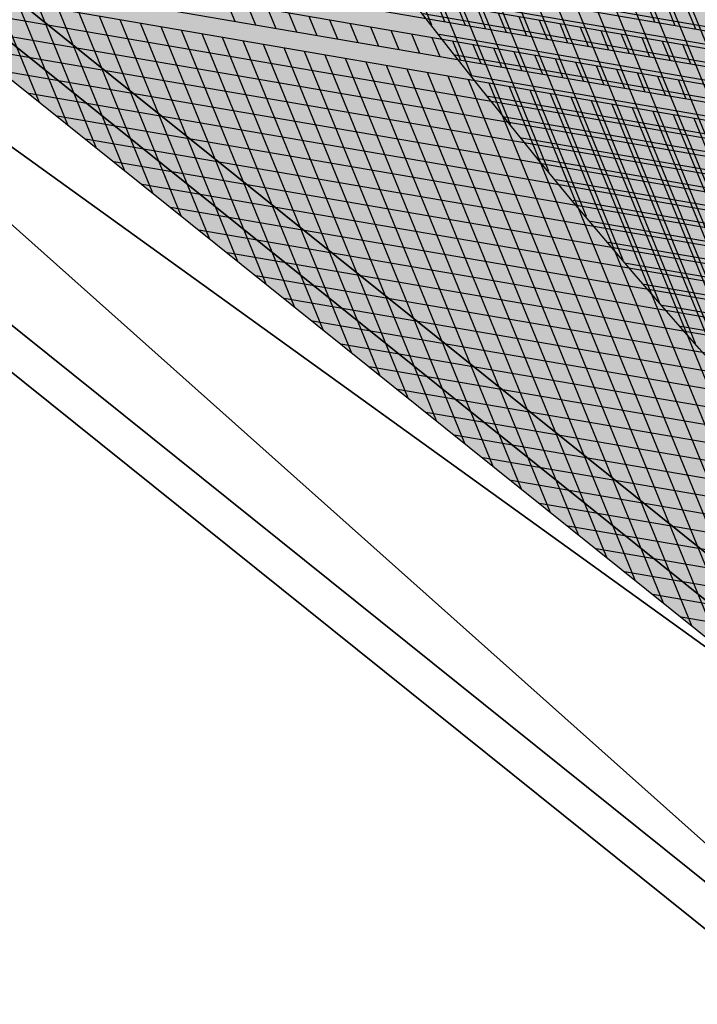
# Model space of a CAD drawing. Header units: millimetres. Extents: x 0 to 84100, y 0 to 59400.
# Tile 43 of 113: x 14274.76 to 14277.06, y 54276.62 to 54279.97. Entities that reach past the tile are written whole.
import ezdxf

# ---------------------------------------------------------------- set-up
doc = ezdxf.new("R2010")
doc.units = ezdxf.units.MM
doc.layers.add('GRILLE', color=7, linetype='Continuous')

# ---------------------------------------------------------------- blocks, each defined once
blk = doc.blocks.new('*X25')
at = {"color": 0}
for p, q in [((12.14963104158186, 13.83654316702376), (2.086543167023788, 23.89963104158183)), ((12.14650210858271, 14.01644879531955), (2.266448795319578, 23.89650210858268)), ((12.14003328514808, 14.19969431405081), (2.449694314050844, 23.89003328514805)), ((12.13002434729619, 14.38647994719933), (2.636479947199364, 23.88002434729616)), ((12.11625030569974, 14.57703068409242), (2.827030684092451, 23.86625030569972)), ((12.09845690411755, 14.77160078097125), (3.021600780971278, 23.84845690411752))]:
    blk.add_line(p, q, dxfattribs=at)
blk = doc.blocks.new('*X26')
at = {"color": 0}
for p, q in [((12.14963104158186, 13.83654316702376), (2.086543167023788, 23.89963104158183)), ((12.14650210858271, 14.01644879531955), (2.266448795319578, 23.89650210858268)), ((12.14003328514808, 14.19969431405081), (2.449694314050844, 23.89003328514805)), ((12.13002434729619, 14.38647994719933), (2.636479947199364, 23.88002434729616)), ((12.11625030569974, 14.57703068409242), (2.827030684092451, 23.86625030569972)), ((12.09845690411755, 14.77160078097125), (3.021600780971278, 23.84845690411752))]:
    blk.add_line(p, q, dxfattribs=at)
blk = doc.blocks.new('*X27')
at = {"color": 0}
for p, q in [((21.82193542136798, 18.12959771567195), (6.379597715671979, 33.57193542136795)), ((21.77001914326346, 18.35829068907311), (6.608290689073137, 33.52001914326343)), ((21.71440627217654, 18.59068025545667), (6.840680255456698, 33.46440627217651)), ((21.65487772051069, 18.82698550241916), (7.076985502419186, 33.40487772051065)), ((21.59119002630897, 19.06744989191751), (7.317449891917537, 33.34119002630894)), ((21.52307135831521, 19.31234525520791), (7.562345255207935, 33.27307135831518)), ((21.45021663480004, 19.56197667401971), (7.811976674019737, 33.20021663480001)), ((21.37228150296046, 19.81668850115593), (8.066688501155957, 33.12228150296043)), ((21.28887483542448, 20.07687186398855), (8.326871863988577, 33.03887483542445)), ((21.19954927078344, 20.34297412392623), (8.592974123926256, 32.94954927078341)), ((21.10378913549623, 20.61551095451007), (8.8655109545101, 32.8537891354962)), ((21.00099480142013, 20.89508198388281), (9.145081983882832, 32.75099480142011)), ((20.89046210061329, 21.18239137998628), (9.432391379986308, 32.64046210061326)), ((20.77135474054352, 21.47827543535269), (9.728275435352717, 32.52135474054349)), ((20.64266656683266, 21.78374030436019), (10.03374030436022, 32.39266656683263)), ((12.05939751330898, 13.75), (2.000000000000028, 23.80939751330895)), ((11.88262081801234, 13.75), (2.000000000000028, 23.63262081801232)), ((2.000000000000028, 23.03642674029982), (2.474873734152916, 23.5113004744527)), ((11.70584412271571, 13.75), (2.000000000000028, 23.45584412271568)), ((2.000000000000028, 22.85965004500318), (2.563262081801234, 23.42291212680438)), ((2.000000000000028, 22.68287334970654), (2.651650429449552, 23.33452377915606)), ((11.52906742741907, 13.75), (2.000000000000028, 23.27906742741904)), ((2.000000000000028, 22.50609665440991), (2.740038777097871, 23.24613543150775)), ((2.000000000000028, 22.32931995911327), (2.828427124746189, 23.15774708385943)), ((11.35229073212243, 13.75), (2.000000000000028, 23.10229073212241)), ((2.000000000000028, 22.15254326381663), (2.916815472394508, 23.06935873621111)), ((2.000000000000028, 21.97576656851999), (3.005203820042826, 22.98097038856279)), ((11.1755140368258, 13.75), (2.000000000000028, 22.92551403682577)), ((2.000000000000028, 21.79898987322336), (3.093592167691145, 22.89258204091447)), ((2.000000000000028, 21.62221317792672), (3.181980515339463, 22.80419369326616)), ((10.99873734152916, 13.75), (2.000000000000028, 22.74873734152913)), ((2.000000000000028, 21.44543648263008), (3.270368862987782, 22.71580534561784)), ((2.000000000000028, 21.26865978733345), (3.3587572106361, 22.62741699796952)), ((3.623922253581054, 22.5390286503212), (3.712310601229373, 22.62741699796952)), ((10.82196064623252, 13.75), (2.000000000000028, 22.57196064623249)), ((2.000000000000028, 21.09188309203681), (3.447145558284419, 22.5390286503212)), ((3.712310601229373, 22.45064030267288), (3.800698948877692, 22.5390286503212)), ((2.000000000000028, 20.91510639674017), (3.535533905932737, 22.45064030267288)), ((3.800698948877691, 22.36225195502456), (3.88908729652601, 22.45064030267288)), ((10.64518395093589, 13.75), (2.000000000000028, 22.39518395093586)), ((2.000000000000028, 20.73832970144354), (3.623922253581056, 22.36225195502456)), ((3.889087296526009, 22.27386360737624), (3.977475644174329, 22.36225195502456)), ((2.000000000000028, 20.5615530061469), (3.712310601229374, 22.27386360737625)), ((3.977475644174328, 22.18547525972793), (4.065863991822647, 22.27386360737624)), ((10.46840725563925, 13.75), (2.000000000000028, 22.21840725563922)), ((2.000000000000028, 20.38477631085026), (3.800698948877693, 22.18547525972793)), ((4.065863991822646, 22.09708691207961), (4.154252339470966, 22.18547525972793)), ((2.000000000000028, 20.20799961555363), (3.889087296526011, 22.09708691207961)), ((4.154252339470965, 22.00869856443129), (4.242640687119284, 22.09708691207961)), ((12.15900974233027, 13.75), (20.50498922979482, 22.09597948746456)), ((10.29163056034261, 13.75), (2.000000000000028, 22.04163056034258)), ((2.000000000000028, 20.03122292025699), (3.977475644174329, 22.00869856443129)), ((4.242640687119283, 21.92031021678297), (4.331029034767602, 22.00869856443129)), ((12.33578643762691, 13.75), (20.55960258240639, 21.97381614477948)), ((2.000000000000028, 19.85444622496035), (4.065863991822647, 21.92031021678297)), ((4.331029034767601, 21.83192186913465), (4.41941738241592, 21.92031021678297)), ((10.11485386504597, 13.75), (2.000000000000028, 21.86485386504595)), ((2.000000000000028, 19.67766952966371), (4.154252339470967, 21.83192186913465)), ((4.41941738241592, 21.74353352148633), (4.507805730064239, 21.83192186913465)), ((4.772970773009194, 21.74353352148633), (4.861359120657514, 21.83192186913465)), ((12.51256313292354, 13.75), (20.61354566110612, 21.85098252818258)), ((2.000000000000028, 19.50089283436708), (4.242640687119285, 21.74353352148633)), ((4.507805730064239, 21.65514517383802), (4.596194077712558, 21.74353352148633)), ((4.861359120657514, 21.65514517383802), (4.949747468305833, 21.74353352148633)), ((12.68933982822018, 13.75), (20.66681326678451, 21.72747343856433)), ((9.938077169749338, 13.75), (2.000000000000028, 21.68807716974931)), ((2.000000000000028, 19.32411613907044), (4.331029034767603, 21.65514517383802)), ((4.596194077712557, 21.5667568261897), (4.684582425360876, 21.65514517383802)), ((4.949747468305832, 21.5667568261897), (5.038135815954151, 21.65514517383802)), ((12.86611652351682, 13.75), (20.71940004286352, 21.60328351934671)), ((2.000000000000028, 19.14733944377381), (4.419417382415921, 21.5667568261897)), ((4.684582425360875, 21.47836847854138), (4.772970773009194, 21.5667568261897)), ((5.03813581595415, 21.47836847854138), (5.126524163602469, 21.5667568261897)), ((9.761300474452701, 13.75), (2.000000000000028, 21.51130047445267)), ((2.000000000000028, 18.97056274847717), (4.50780573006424, 21.47836847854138)), ((4.772970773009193, 21.38998013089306), (4.861359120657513, 21.47836847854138)), ((5.126524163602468, 21.38998013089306), (5.214912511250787, 21.47836847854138)), ((13.04289321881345, 13.75), (20.77130047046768, 21.47840725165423)), ((2.000000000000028, 18.79378605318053), (4.596194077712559, 21.38998013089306)), ((4.861359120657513, 21.30159178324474), (4.949747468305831, 21.38998013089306)), ((5.214912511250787, 21.30159178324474), (5.303300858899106, 21.38998013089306)), ((13.21966991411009, 13.75), (20.82250886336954, 21.35283894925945)), ((9.584523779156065, 13.75), (2.000000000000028, 21.33452377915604)), ((2.000000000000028, 18.61700935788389), (4.684582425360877, 21.30159178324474)), ((4.949747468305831, 21.21320343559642), (5.03813581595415, 21.30159178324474)), ((5.303300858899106, 21.21320343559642), (5.391689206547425, 21.30159178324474)), ((2.000000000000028, 18.44023266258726), (4.772970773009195, 21.21320343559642)), ((5.038135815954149, 21.1248150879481), (5.126524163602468, 21.21320343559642)), ((5.391689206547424, 21.12481508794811), (5.480077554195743, 21.21320343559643)), ((13.39644660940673, 13.75), (20.87301936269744, 21.22657275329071)), ((9.407747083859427, 13.75), (2.000000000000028, 21.1577470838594)), ((2.000000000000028, 18.26345596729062), (4.861359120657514, 21.1248150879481)), ((5.126524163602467, 21.03642674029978), (5.214912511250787, 21.1248150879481)), ((5.480077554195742, 21.03642674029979), (5.568465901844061, 21.12481508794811)), ((13.57322330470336, 13.75), (20.92282593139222, 21.09960262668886)), ((2.000000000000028, 18.08667927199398), (4.949747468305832, 21.03642674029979)), ((5.214912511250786, 20.94803839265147), (5.303300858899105, 21.03642674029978)), ((5.568465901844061, 20.94803839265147), (5.65685424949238, 21.03642674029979)), ((5.922019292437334, 20.94803839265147), (6.010407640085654, 21.03642674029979)), ((9.23097038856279, 13.75), (2.000000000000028, 20.98097038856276)), ((13.75, 13.75), (20.97192234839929, 20.97192234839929)), ((2.000000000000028, 17.90990257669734), (5.038135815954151, 20.94803839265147)), ((5.303300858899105, 20.85965004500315), (5.391689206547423, 20.94803839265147)), ((5.656854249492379, 20.85965004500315), (5.745242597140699, 20.94803839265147)), ((6.010407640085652, 20.85965004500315), (6.098795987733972, 20.94803839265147)), ((2.000000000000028, 17.73312588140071), (5.126524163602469, 20.85965004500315)), ((5.391689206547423, 20.77126169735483), (5.480077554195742, 20.85965004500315)), ((5.745242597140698, 20.77126169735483), (5.833630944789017, 20.85965004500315)), ((6.09879598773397, 20.77126169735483), (6.18718433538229, 20.85965004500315)), ((13.92677669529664, 13.75), (21.020302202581, 20.84352550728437)), ((9.054193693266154, 13.75), (2.000000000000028, 20.80419369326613)), ((2.000000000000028, 17.55634918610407), (5.214912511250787, 20.77126169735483)), ((5.480077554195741, 20.68287334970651), (5.568465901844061, 20.77126169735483)), ((5.833630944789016, 20.68287334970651), (5.922019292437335, 20.77126169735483)), ((2.000000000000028, 17.37957249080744), (5.303300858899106, 20.68287334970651)), ((5.56846590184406, 20.59448500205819), (5.656854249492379, 20.68287334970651)), ((14.10355339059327, 13.75), (21.0679588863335, 20.71440549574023)), ((8.877416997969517, 13.75), (2.000000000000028, 20.62741699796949)), ((2.000000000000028, 17.2027957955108), (5.391689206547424, 20.5944850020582)), ((14.28033008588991, 13.75), (21.11488558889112, 20.58455550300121)), ((2.000000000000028, 17.02601910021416), (5.480077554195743, 20.50609665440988)), ((8.70064030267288, 13.75), (2.000000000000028, 20.45064030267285)), ((14.45710678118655, 13.75), (21.16107528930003, 20.45396850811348)), ((14.63388347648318, 13.75), (21.20652074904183, 20.32263727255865)), ((8.523863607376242, 13.75), (2.000000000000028, 20.27386360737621)), ((14.81066017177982, 13.75), (21.25121450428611, 20.19055433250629)), ((8.347086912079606, 13.75), (2.000000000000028, 20.09708691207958)), ((14.98743686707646, 13.75), (21.29514885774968, 20.05771199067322)), ((8.170310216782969, 13.75), (2.000000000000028, 19.92031021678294)), ((15.1642135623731, 13.75), (21.33831587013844, 19.92410230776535)), ((7.993533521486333, 13.75), (2.000000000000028, 19.74353352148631)), ((7.816756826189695, 13.75), (2.000000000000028, 19.56675682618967)), ((7.639980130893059, 13.75), (2.000000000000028, 19.38998013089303)), ((7.463203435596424, 13.75), (2.000000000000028, 19.21320343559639)), ((7.286426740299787, 13.75), (2.000000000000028, 19.03642674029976))]:
    blk.add_line(p, q, dxfattribs=at)
blk = doc.blocks.new('*U24')
at = {"color": 0}
mesh = blk.add_polyface(dxfattribs=at)
corners = [(-25, 0), (-25.00000000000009, -24), (-25.00000000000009, -24, 1.499999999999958), (-25.00000000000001, 1.796500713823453e-29, 1.5)]
mesh.append_faces([[corners[k] for k in face] for face in [(0, 1, 2), (2, 3, 0)]], dxfattribs={"vtx2": -1, "color": 0})
mesh = blk.add_polyface(dxfattribs=at)
corners = [(-25, -8.575632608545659e-14, 1.5), (0, -23.99999999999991, 1.5), (-8.306083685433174e-14, 0, 1.5), (-24.99999999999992, -24, 1.5)]
mesh.append_faces([[corners[k] for k in face] for face in [(0, 1, 2)]], dxfattribs={"vtx0": -1, "color": 0})
mesh.append_faces([[corners[k] for k in face] for face in [(0, 3, 1)]], dxfattribs={"vtx2": -1, "color": 0})
mesh = blk.add_polyface(dxfattribs=at)
corners = [(-24.99999999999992, -24), (-25, -8.575632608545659e-14), (-8.306083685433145e-14, 0), (3.047614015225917e-28, -23.99999999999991)]
mesh.append_faces([[corners[k] for k in face] for face in [(0, 1, 2), (2, 3, 0)]], dxfattribs={"vtx2": -1, "color": 0})
mesh = blk.add_polyface(dxfattribs=at)
corners = [(5.237225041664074e-15, -24, 1.5), (0, -24), (9.050235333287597e-14, 0, 1.499999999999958), (8.526512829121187e-14, 0)]
mesh.append_faces([[corners[k] for k in face] for face in [(0, 1, 2)]], dxfattribs={"vtx1": -1, "color": 0})
mesh.append_faces([[corners[k] for k in face] for face in [(1, 3, 2)]], dxfattribs={"vtx2": -1, "color": 0})
blk = doc.blocks.new('*U23')
at = {"color": 7}
mesh = blk.add_polyface(dxfattribs=at)
corners = [(3200, 1754), (3291.548729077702, 1346.056134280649), (3238.999999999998, 1988), (3200, 1922), (3049, 1987.999999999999), (2996.451270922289, 1346.05613428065), (3088, 1754), (3088, 1922), (2924.000000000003, 1357.999999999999), (3364, 1358), (3143.999999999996, 1336.385279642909)]
mesh.append_faces([[corners[k] for k in face] for face in [(1, 2, 9), (5, 1, 10)]], dxfattribs={"vtx0": -1, "color": 7})
mesh.append_faces([[corners[k] for k in face] for face in [(2, 3, 4), (0, 5, 6), (4, 7, 8), (6, 8, 7)]], dxfattribs={"vtx0": -1, "vtx1": -1, "color": 7})
mesh.append_faces([[corners[k] for k in face] for face in [(0, 2, 1), (0, 1, 5)]], dxfattribs={"vtx0": -1, "vtx1": -1, "vtx2": -1, "color": 7})
mesh.append_faces([[corners[k] for k in face] for face in [(2, 0, 3), (4, 3, 7), (6, 5, 8)]], dxfattribs={"vtx0": -1, "vtx2": -1, "color": 7})
mesh = blk.add_polyface(dxfattribs=at)
corners = [(3200, 1922, 24), (3200, 1754, 24), (3238.999999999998, 1988, 24), (3049, 1987.999999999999, 24), (3364, 1358, 24), (3143.999999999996, 1336.385279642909, 24), (3088, 1922, 24), (2924.000000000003, 1357.999999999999, 24), (3291.548729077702, 1346.056134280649, 24), (2996.451270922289, 1346.05613428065, 24), (3088, 1754, 24)]
mesh.append_faces([[corners[k] for k in face] for face in [(1, 5, 4)]], dxfattribs={"vtx0": -1, "vtx1": -1, "vtx2": -1, "color": 7})
mesh.append_faces([[corners[k] for k in face] for face in [(1, 4, 2), (3, 6, 0), (1, 9, 5), (1, 7, 9)]], dxfattribs={"vtx0": -1, "vtx2": -1, "color": 7})
mesh.append_faces([[corners[k] for k in face] for face in [(0, 1, 2), (2, 3, 0), (3, 7, 6), (1, 10, 7), (10, 6, 7)]], dxfattribs={"vtx1": -1, "vtx2": -1, "color": 7})
mesh.append_faces([[corners[k] for k in face] for face in [(5, 8, 4)]], dxfattribs={"vtx2": -1, "color": 7})
mesh = blk.add_polyface(dxfattribs=at)
corners = [(2924, 1358), (2924, 1358, 23.99999999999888), (3049, 1988), (3049, 1988, 24)]
mesh.append_faces([[corners[k] for k in face] for face in [(0, 1, 2)]], dxfattribs={"vtx1": -1, "color": 7})
mesh.append_faces([[corners[k] for k in face] for face in [(1, 3, 2)]], dxfattribs={"vtx2": -1, "color": 7})
mesh = blk.add_polyface(dxfattribs=at)
corners = [(3239, 1988, 23.99999999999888), (3364, 1358, 24), (3364, 1358), (3239, 1988)]
mesh.append_faces([[corners[k] for k in face] for face in [(0, 1, 2), (2, 3, 0)]], dxfattribs={"vtx2": -1, "color": 7})

msp = doc.modelspace()

# ---------------------------------------------------------------- linework, layer by layer
at = {"color": 8, "extrusion": (-0.7796929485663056, 0.626162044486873, 4.078402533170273e-15), "elevation": 22826.47407580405}
msp.add_lwpolyline([(-51550.40963366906, 171.0852344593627), (-51328.18078425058, 392.4648889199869, 0.003981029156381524), (-51334.4817832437, 398.8915946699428), (-51561.99672190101, 172.2460505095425), (-51509.33084263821, 93.18085487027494), (-51212.51869442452, 215.7932468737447, 0.003981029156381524), (-51216.02115153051, 224.084080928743), (-51505.93715695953, 104.3204690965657)], format="xyb", close=True, dxfattribs=at)
at = {"color": 8, "extrusion": (-0.7796929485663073, 0.6261620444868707, -1.836909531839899e-16), "elevation": 22826.47407580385}
msp.add_lwpolyline([(-51505.93715695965, -104.3204691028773), (-51216.02115153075, -224.0840809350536, 0.003981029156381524), (-51212.5186944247, -215.7932468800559), (-51509.33084263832, -93.18085487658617), (-51561.99672190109, -172.2460505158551), (-51334.48178324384, -398.8915946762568, 0.003981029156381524), (-51328.18078425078, -392.4648889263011), (-51550.40963366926, -171.0852344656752)], format="xyb", close=True, dxfattribs=at)
at = {"color": 8, "extrusion": (-0.7796929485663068, 0.6261620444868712, 1.546952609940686e-15), "elevation": 22826.47407580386}
msp.add_lwpolyline([(-51483.45277952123, -8.999110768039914), (-51169.77362350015, -8.99999980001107, 0.003981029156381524), (-51169.70193833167, -3.145328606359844e-09), (-51490.84248388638, 0.0009101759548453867), (-51509.33153765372, -93.18253733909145), (-51212.51869442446, -215.7932468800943, 0.003981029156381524), (-51209.14874661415, -207.4476739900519), (-51499.06543091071, -87.68570552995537)], format="xyb", close=True, dxfattribs=at)
at = {"color": 8, "extrusion": (-0.7796929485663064, 0.6261620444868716, 3.043216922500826e-15), "elevation": 22826.47407580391}
msp.add_lwpolyline([(-51499.06543091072, 87.68570552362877), (-51209.14874661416, 207.4476739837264, 0.003981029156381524), (-51212.5186944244, 215.7932468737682), (-51509.33153765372, 93.18253733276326), (-51490.84248388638, -0.0009101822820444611), (-51169.70193833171, -3.179824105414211e-09, 0.003981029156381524), (-51169.77362350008, 8.999999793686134), (-51483.45277952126, 8.999110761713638)], format="xyb", close=True, dxfattribs=at)
at = {"color": 8, "extrusion": (-0.5211328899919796, -0.6489113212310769, -0.5543776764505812), "elevation": -42491.32739209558}
msp.add_lwpolyline([(-22851.39907580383, -28673.92715022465, 0.4142135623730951), (-22865.6090758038, -28688.13715022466), (-22851.39907580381, -28688.13715022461)], format="xyb", close=True, dxfattribs=at)
at = {"color": 8, "extrusion": (-0.5211328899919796, -0.6489113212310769, -0.5543776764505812), "const_width": 14.21, "elevation": -42491.32739209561}
msp.add_lwpolyline([(-22851.39907580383, -28681.03215022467, 0.4142135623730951), (-22858.50407580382, -28688.13715022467, 1)], format="xyb", dxfattribs=at)
at = {"color": 8, "extrusion": (-0.5211328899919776, -0.6489113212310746, 0.5543776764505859), "elevation": -42491.32739209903}
msp.add_lwpolyline([(-22851.39907580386, 28687.42151475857, 0.4142135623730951), (-22865.60907580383, 28673.21151475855), (-22851.39907580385, 28673.21151475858)], format="xyb", close=True, dxfattribs=at)
at = {"color": 8, "extrusion": (-0.5211328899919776, -0.6489113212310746, 0.5543776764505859), "const_width": 14.21, "elevation": -42491.32739209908}
msp.add_lwpolyline([(-22851.39907580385, 28680.31651475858, 0.4142135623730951), (-22858.50407580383, 28673.21151475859, 1)], format="xyb", dxfattribs=at)

# ---------------------------------------------------------------- block references
at = {"color": 8, "extrusion": (-0.7796929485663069, 0.6261620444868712, 1.546952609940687e-15), "xscale": 0.5, "yscale": 0.5, "zscale": 0.5, "rotation": 78.77737954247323}
msp.add_blockref('*U23', (-50831.03907068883, -1781.985539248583, 22794.97407580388), dxfattribs=at)
at = {"color": 8, "extrusion": (-0.7796929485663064, 0.6261620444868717, 3.043216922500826e-15), "xscale": 0.5, "yscale": 0.5, "zscale": 0.5, "rotation": 101.2226204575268}
msp.add_blockref('*U23', (-50219.14870179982, -1301.896134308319, 22794.97407580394), dxfattribs=at)
at = {"color": 8, "extrusion": (0.5211328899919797, 0.6489113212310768, 0.5543776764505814), "xscale": 0.6999999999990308, "yscale": 0.6999999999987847, "zscale": 0.6999999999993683, "rotation": 269.999999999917}
msp.add_blockref('*U24', (22866.97407580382, -28689.53715022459, 42491.32739209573), dxfattribs=at)
at = {"color": 8, "extrusion": (0.5211328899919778, 0.6489113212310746, -0.5543776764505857), "xscale": 0.6999999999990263, "yscale": 0.69999999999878, "zscale": 0.6999999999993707, "rotation": 270.000000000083}
msp.add_blockref('*U24', (22866.97407580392, 28671.81151475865, 42491.32739209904), dxfattribs=at)
at = {"color": 8, "extrusion": (-0.5211328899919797, -0.6489113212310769, -0.5543776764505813), "xscale": 0.6999999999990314, "yscale": 0.6999999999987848, "zscale": 0.6999999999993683, "rotation": 90.00000000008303}
msp.add_blockref('*X27', (-22841.77407580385, -28689.53715022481, -42491.32739209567), dxfattribs=at)
at = {"color": 8, "extrusion": (-0.5211328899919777, -0.6489113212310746, 0.5543776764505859), "xscale": 0.6999999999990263, "yscale": 0.6999999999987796, "zscale": 0.6999999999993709, "rotation": 89.99999999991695}
for name in ['*X27', '*X25', '*X26']:
    msp.add_blockref(name, (-22841.77407580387, 28671.81151475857, -42491.32739209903), dxfattribs=at)

# ---------------------------------------------------------------- meshes
at = {"layer": 'GRILLE', "color": 8}
mesh = msp.add_polymesh((2, 7), dxfattribs=at)
for k, corner in enumerate([(14287.30578406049, 54213.89870008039, -223.7883878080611), (14296.31173575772, 54225.11285318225, -254.5459970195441), (14306.45789602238, 54237.74678665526, -284.3844634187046), (14317.70764843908, 54251.75490597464, -313.1961031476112), (14330.02039384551, 54267.08665732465, -340.8769380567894), (14343.35169685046, 54283.68671004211, -367.3270709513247), (14357.65344619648, 54301.49515629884, -392.4510461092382), (13986.3443059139, 54455.59724925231, -223.7883878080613), (13995.35025761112, 54466.81140235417, -254.5459970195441), (14005.49641787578, 54479.4453358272, -284.3844634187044), (14016.74617029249, 54493.45345514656, -313.1961031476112), (14029.05891569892, 54508.78520649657, -340.8769380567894), (14042.39021870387, 54525.38525921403, -367.3270709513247), (14056.69196804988, 54543.19370547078, -392.4510461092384)]):
    mesh.set_mesh_vertex(divmod(k, 7), corner)
mesh = msp.add_polymesh((2, 7), dxfattribs=at)
for k, corner in enumerate([(14357.57512130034, 54301.39762664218, 392.2632575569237), (14343.27337195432, 54283.58918038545, 367.1392823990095), (14329.94206894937, 54266.98912766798, 340.689149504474), (14317.62932354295, 54251.65737631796, 313.008314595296), (14306.37957112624, 54237.64925699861, 284.1966748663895), (14296.23341086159, 54225.01532352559, 254.358208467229), (14287.22745916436, 54213.80117042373, 223.6005992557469), (14056.61364315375, 54543.09617581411, 392.2632575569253), (14042.31189380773, 54525.28772955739, 367.1392823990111), (14028.98059080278, 54508.68767683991, 340.6891495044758), (14016.66784539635, 54493.3559254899, 313.0083145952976), (14005.41809297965, 54479.34780617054, 284.1966748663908), (13995.27193271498, 54466.71387269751, 254.3582084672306), (13986.26598101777, 54455.49971959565, 223.6005992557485)]):
    mesh.set_mesh_vertex(divmod(k, 7), corner)
mesh = msp.add_polymesh((2, 7), dxfattribs=at)
for k, corner in enumerate([(14258.4018065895, 54177.90765332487, -8.857274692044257), (14259.37232496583, 54179.11613656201, -42.77618656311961), (14261.61641365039, 54181.91046135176, -76.54082390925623), (14265.12597396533, 54186.28054327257, -110.0293337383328), (14269.88834027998, 54192.21061116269, -143.1208595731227), (14275.88632571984, 54199.67926403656, -175.6959776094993), (14283.09828419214, 54208.65954831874, -207.637127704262), (13957.44032844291, 54419.60620249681, -8.857274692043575), (13958.41084681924, 54420.81468573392, -42.77618656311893), (13960.65493550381, 54423.60901052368, -76.54082390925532), (13964.16449581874, 54427.97909244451, -110.0293337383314), (13968.92686213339, 54433.90916033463, -143.1208595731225), (13974.92484757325, 54441.3778132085, -175.6959776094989), (13982.13680604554, 54450.35809749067, -207.6371277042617)]):
    mesh.set_mesh_vertex(divmod(k, 7), corner)
mesh = msp.add_polymesh((2, 7), dxfattribs=at)
for k, corner in enumerate([(14283.07078720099, 54208.6253092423, 207.4158067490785), (14275.8588287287, 54199.64502496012, 175.4746566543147), (14269.86084328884, 54192.17637208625, 142.8995386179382), (14265.09847697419, 54186.24630419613, 109.8080127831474), (14261.58891665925, 54181.87622227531, 76.3195029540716), (14259.34482797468, 54179.08189748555, 42.55486560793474), (14258.37430959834, 54177.87341424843, 8.635953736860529), (13982.1093090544, 54450.32385841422, 207.4158067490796), (13974.8973505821, 54441.34357413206, 175.4746566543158), (13968.89936514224, 54433.87492125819, 142.8995386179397), (13964.13699882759, 54427.94485336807, 109.8080127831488), (13960.62743851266, 54423.57477144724, 76.3195029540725), (13958.38334982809, 54420.78044665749, 42.55486560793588), (13957.41283145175, 54419.57196342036, 8.635953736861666)]):
    mesh.set_mesh_vertex(divmod(k, 7), corner)

doc.saveas('drawing.dxf')
